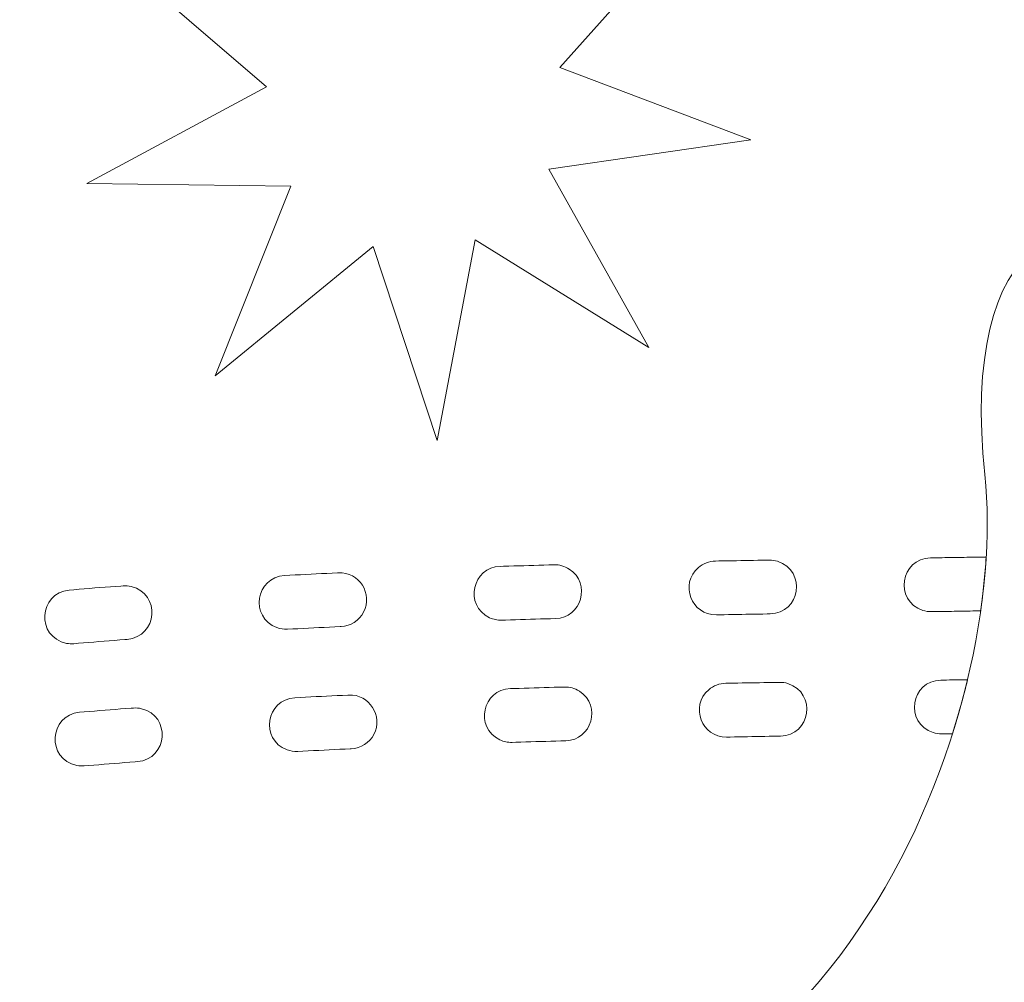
# Model space of a CAD drawing. Header units: millimetres. Extents: x -811 to 1340, y -192 to 870.
# Tile 157 of 256: x 631.47 to 635.58, y 124.03 to 128.04. Entities that reach past the tile are written whole.
import ezdxf

# ---------------------------------------------------------------- set-up
doc = ezdxf.new("R2010")
doc.units = ezdxf.units.MM
doc.header["$MEASUREMENT"] = 0
doc.layers.add('layer 1', color=7, linetype='Continuous')

msp = doc.modelspace()

# ---------------------------------------------------------------- linework, layer by layer
at = {"layer": 'layer 1', "color": 250, "lineweight": 9}
msp.add_open_spline([(667.8618, 127.1878), (667.8618, 127.1878), (667.8618, 112.0378), (667.8618, 112.0378), (667.8618, 112.0378), (667.8618, 112.0378), (647.8618, 112.0378), (647.8618, 112.0378), (647.8618, 112.0378), (647.8618, 112.0378), (647.8618, 115.0378), (647.8618, 115.0378), (647.8618, 115.0378), (647.8618, 115.0378), (627.8618, 115.0378), (627.8618, 115.0378), (627.8618, 115.0378), (627.8618, 115.0378), (627.8618, 112.0378), (627.8618, 112.0378), (627.8618, 112.0378), (627.8618, 112.0378), (607.8618, 112.0378), (607.8618, 112.0378), (607.8618, 112.0378), (607.8618, 112.0378), (607.8618, 127.1878), (607.8618, 127.1878), (607.8618, 127.1878), (607.8618, 127.1878), (610.8618, 127.1878), (610.8618, 127.1878), (610.8618, 127.1878), (610.8618, 127.1878), (610.8618, 146.8878), (610.8618, 146.8878), (610.8618, 146.8878), (610.8618, 146.8878), (607.8618, 146.8878), (607.8618, 146.8878), (607.8618, 146.8878), (607.8618, 146.8878), (607.8618, 162.0378), (607.8618, 162.0378), (607.8618, 162.0378), (607.8618, 162.0378), (627.8617, 162.0378), (627.8617, 162.0378), (627.8617, 162.0378), (627.8617, 156.5159), (632.3399, 152.0378), (637.8617, 152.0378), (637.8617, 152.0378), (643.3835, 152.0378), (647.8617, 156.5159), (647.8617, 162.0378), (647.8617, 162.0378), (647.8617, 162.0378), (667.8618, 162.0378), (667.8618, 162.0378), (667.8618, 162.0378), (667.8618, 162.0378), (667.8618, 146.8878), (667.8618, 146.8878), (667.8618, 146.8878), (667.8618, 146.8878), (664.8618, 146.8878), (664.8618, 146.8878), (664.8618, 146.8878), (664.8618, 146.8878), (664.8618, 127.1878), (664.8618, 127.1878), (664.8618, 127.1878), (664.8618, 127.1878), (667.8618, 127.1878), (667.8618, 127.1878)], degree=3, knots=[0, 0, 0, 0, 0.05, 0.05, 0.05, 0.05, 0.1, 0.1, 0.1, 0.1, 0.15, 0.15, 0.15, 0.15, 0.2, 0.2, 0.2, 0.2, 0.25, 0.25, 0.25, 0.25, 0.3, 0.3, 0.3, 0.3, 0.35, 0.35, 0.35, 0.35, 0.4, 0.4, 0.4, 0.4, 0.45, 0.45, 0.45, 0.45, 0.5, 0.5, 0.5, 0.5, 0.55, 0.55, 0.55, 0.55, 0.6, 0.6, 0.6, 0.6, 0.65, 0.65, 0.65, 0.65, 0.7, 0.7, 0.7, 0.7, 0.75, 0.75, 0.75, 0.75, 0.8, 0.8, 0.8, 0.8, 0.85, 0.85, 0.85, 0.85, 0.9, 0.9, 0.9, 0.9, 1, 1, 1, 1], dxfattribs=at)
at = {"layer": 'layer 1', "color": 114, "lineweight": 9}
for points, knots in [([(625.7544, 128.7375), (625.8631, 129.2846), (625.9616, 129.7813), (626.6736, 130.1505), (626.6736, 130.1505), (627.0183, 130.3292), (627.4871, 130.3432), (628.0105, 130.2445), (628.0105, 130.2445), (628.148, 130.2186), (628.2945, 130.1845), (628.447, 130.1439), (628.447, 130.1439), (628.447, 130.1439), (631.3176, 145.4465), (631.3176, 145.4465), (631.3176, 145.4465), (631.0847, 145.5362), (630.8386, 145.6525), (630.6037, 145.8025), (630.6037, 145.8025), (630.3573, 145.9599), (630.1252, 146.1542), (629.9317, 146.3938), (629.9317, 146.3938), (629.7466, 146.6231), (629.6013, 146.8884), (629.5166, 147.1951), (629.5166, 147.1951), (629.383, 147.6843), (629.6714, 148.1893), (630.1606, 148.3228), (630.1606, 148.3228), (630.1606, 148.3228), (630.3404, 148.3719), (630.3404, 148.3719), (630.3404, 148.3719), (630.4179, 148.393), (630.4958, 148.4036), (630.5725, 148.4045), (630.5725, 148.4045), (630.712, 148.6098), (630.8993, 148.7728), (631.1163, 148.884), (631.1163, 148.884), (631.386, 149.0221), (631.697, 149.0751), (632.0127, 149.0242), (632.0127, 149.0242), (632.0208, 149.023), (632.0291, 149.0217), (632.0372, 149.0202), (632.0372, 149.0202), (632.312, 148.9719), (632.5842, 148.8459), (632.8246, 148.6297), (632.8246, 148.6297), (632.8881, 148.5725), (632.9494, 148.5086), (633.0076, 148.4379), (633.0076, 148.4379), (633.0902, 148.4789), (633.1728, 148.5121), (633.2547, 148.5384), (633.2547, 148.5384), (633.5652, 148.638), (633.8665, 148.6405), (634.1368, 148.57), (634.1368, 148.57), (634.4588, 148.486), (634.7302, 148.3029), (634.9232, 148.0557), (634.9232, 148.0557), (635.1148, 147.8104), (635.2267, 147.5057), (635.2319, 147.1764), (635.2319, 147.1764), (635.2321, 147.1657), (635.2321, 147.1548), (635.232, 147.1439), (635.232, 147.1439), (635.4213, 147.0466), (635.5995, 146.9071), (635.7657, 146.7132), (635.7657, 146.7132), (636.0948, 146.3291), (636.0502, 145.7508), (635.666, 145.4217), (635.666, 145.4217), (635.666, 145.4217), (635.5248, 145.3008), (635.5248, 145.3008), (635.5248, 145.3008), (635.1729, 144.9994), (634.6582, 145.0116), (634.3212, 145.3111), (634.3212, 145.3111), (634.2183, 145.3068), (634.0578, 145.2775), (633.8864, 145.2465), (633.8864, 145.2465), (633.7737, 145.2259), (633.6577, 145.2049), (633.5355, 145.1862), (633.5355, 145.1862), (633.5355, 145.1862), (633.4645, 132.3738), (633.4645, 132.3738), (633.4645, 132.3738), (633.7053, 132.3853), (633.9347, 132.3874), (634.1427, 132.378), (634.1427, 132.378), (634.7266, 132.3518), (635.2245, 132.22), (635.533, 131.9426), (635.533, 131.9426), (636.1292, 131.4065), (636.0999, 130.9008), (636.0674, 130.344), (636.0674, 130.344), (636.0584, 130.1893), (636.0487, 130.0232), (636.0836, 129.9449), (636.0836, 129.9449), (636.1189, 129.8656), (636.3, 129.6912), (636.5434, 129.4891), (636.5434, 129.4891), (636.8376, 129.2449), (637.1791, 129.0163), (637.4644, 128.8847), (637.4644, 128.8847), (638.1642, 128.5618), (638.3978, 127.871), (638.3192, 127.2135), (638.3192, 127.2135), (638.2848, 126.926), (638.1851, 126.6383), (638.0378, 126.4012), (638.0378, 126.4012), (637.8533, 126.1043), (637.5859, 125.8676), (637.2538, 125.7541), (637.2538, 125.7541), (636.9822, 125.6612), (636.6984, 125.6471), (636.4182, 125.7409), (636.4182, 125.7409), (636.3796, 125.1384), (636.1705, 124.3994), (635.7528, 123.7703), (635.7528, 123.7703), (635.2621, 123.0313), (634.496, 122.4303), (633.3963, 122.3145), (633.3963, 122.3145), (633.2671, 122.301), (633.1344, 122.2944), (632.9984, 122.2955), (632.9984, 122.2955), (632.1238, 122.3025), (631.4323, 122.5377), (630.8961, 122.9748), (630.8961, 122.9748), (630.6338, 122.1249), (630.2756, 121.4361), (629.7929, 120.9386), (629.7929, 120.9386), (629.0173, 120.1392), (628.0127, 119.8467), (626.7018, 120.1759), (626.7018, 120.1759), (626.5701, 120.2091), (626.4431, 120.2488), (626.3214, 120.2944), (626.3214, 120.2944), (625.2863, 120.6828), (624.6959, 121.4571), (624.4066, 122.2957), (624.4066, 122.2957), (624.1605, 123.0096), (624.1438, 123.7774), (624.258, 124.3703), (624.258, 124.3703), (623.9631, 124.35), (623.692, 124.4349), (623.4524, 124.5931), (623.4524, 124.5931), (623.1595, 124.7865), (622.9601, 125.0826), (622.8562, 125.4165), (622.8562, 125.4165), (622.7733, 125.683), (622.7491, 125.9864), (622.7881, 126.2734), (622.7881, 126.2734), (622.8772, 126.9295), (623.277, 127.5394), (624.0356, 127.6762), (624.0356, 127.6762), (624.3446, 127.7318), (624.7328, 127.8673), (625.0788, 128.0297), (625.0788, 128.0297), (625.3653, 128.1641), (625.5843, 128.2873), (625.6384, 128.3553), (625.6384, 128.3553), (625.6919, 128.4223), (625.7242, 128.5855), (625.7544, 128.7375)], [0, 0, 0, 0, 0.018519, 0.018519, 0.018519, 0.018519, 0.037037, 0.037037, 0.037037, 0.037037, 0.055556, 0.055556, 0.055556, 0.055556, 0.074074, 0.074074, 0.074074, 0.074074, 0.092593, 0.092593, 0.092593, 0.092593, 0.111111, 0.111111, 0.111111, 0.111111, 0.12963, 0.12963, 0.12963, 0.12963, 0.148148, 0.148148, 0.148148, 0.148148, 0.166667, 0.166667, 0.166667, 0.166667, 0.185185, 0.185185, 0.185185, 0.185185, 0.203704, 0.203704, 0.203704, 0.203704, 0.222222, 0.222222, 0.222222, 0.222222, 0.240741, 0.240741, 0.240741, 0.240741, 0.259259, 0.259259, 0.259259, 0.259259, 0.277778, 0.277778, 0.277778, 0.277778, 0.296296, 0.296296, 0.296296, 0.296296, 0.314815, 0.314815, 0.314815, 0.314815, 0.333333, 0.333333, 0.333333, 0.333333, 0.351852, 0.351852, 0.351852, 0.351852, 0.37037, 0.37037, 0.37037, 0.37037, 0.388889, 0.388889, 0.388889, 0.388889, 0.407407, 0.407407, 0.407407, 0.407407, 0.425926, 0.425926, 0.425926, 0.425926, 0.444444, 0.444444, 0.444444, 0.444444, 0.462963, 0.462963, 0.462963, 0.462963, 0.481481, 0.481481, 0.481481, 0.481481, 0.5, 0.5, 0.5, 0.5, 0.518519, 0.518519, 0.518519, 0.518519, 0.537037, 0.537037, 0.537037, 0.537037, 0.555556, 0.555556, 0.555556, 0.555556, 0.574074, 0.574074, 0.574074, 0.574074, 0.592593, 0.592593, 0.592593, 0.592593, 0.611111, 0.611111, 0.611111, 0.611111, 0.62963, 0.62963, 0.62963, 0.62963, 0.648148, 0.648148, 0.648148, 0.648148, 0.666667, 0.666667, 0.666667, 0.666667, 0.685185, 0.685185, 0.685185, 0.685185, 0.703704, 0.703704, 0.703704, 0.703704, 0.722222, 0.722222, 0.722222, 0.722222, 0.740741, 0.740741, 0.740741, 0.740741, 0.759259, 0.759259, 0.759259, 0.759259, 0.777778, 0.777778, 0.777778, 0.777778, 0.796296, 0.796296, 0.796296, 0.796296, 0.814815, 0.814815, 0.814815, 0.814815, 0.833333, 0.833333, 0.833333, 0.833333, 0.851852, 0.851852, 0.851852, 0.851852, 0.87037, 0.87037, 0.87037, 0.87037, 0.888889, 0.888889, 0.888889, 0.888889, 0.907407, 0.907407, 0.907407, 0.907407, 0.925926, 0.925926, 0.925926, 0.925926, 0.944444, 0.944444, 0.944444, 0.944444, 0.962963, 0.962963, 0.962963, 0.962963, 1, 1, 1, 1]), ([(634.9204, 131.2601), (635.4001, 130.8289), (634.9604, 130.216), (635.2465, 129.5737), (635.2465, 129.5737), (635.4423, 129.1337), (636.3708, 128.3778), (637.0822, 128.0496), (637.0822, 128.0496), (637.8407, 127.6996), (637.1739, 126.0013), (636.4238, 126.8219), (636.4238, 126.8219), (635.8492, 127.4503), (635.3928, 127.1221), (635.4956, 126.146), (635.4956, 126.146), (635.5984, 125.1698), (634.9228, 123.1991), (633.0071, 123.2145), (633.0071, 123.2145), (631.0332, 123.2304), (630.4279, 124.697), (630.5707, 127.1072), (630.5707, 127.1072), (630.6953, 129.2081), (629.7371, 130.4471), (630.505, 130.8686), (630.505, 130.8686), (631.2513, 131.2782), (634.3867, 131.7402), (634.9204, 131.2601)], [0, 0, 0, 0, 0.111111, 0.111111, 0.111111, 0.111111, 0.222222, 0.222222, 0.222222, 0.222222, 0.333333, 0.333333, 0.333333, 0.333333, 0.444444, 0.444444, 0.444444, 0.444444, 0.555556, 0.555556, 0.555556, 0.555556, 0.666667, 0.666667, 0.666667, 0.666667, 0.777778, 0.777778, 0.777778, 0.777778, 1, 1, 1, 1]), ([(633.5128, 129.0479), (633.5128, 129.0479), (633.0778, 128.3158), (633.0778, 128.3158), (633.0778, 128.3158), (633.0778, 128.3158), (632.5507, 128.9847), (632.5507, 128.9847), (632.5507, 128.9847), (632.5507, 128.9847), (632.688, 128.1442), (632.688, 128.1442), (632.688, 128.1442), (632.688, 128.1442), (631.8542, 128.3178), (631.8542, 128.3178), (631.8542, 128.3178), (631.8542, 128.3178), (632.4997, 127.7623), (632.4997, 127.7623), (632.4997, 127.7623), (632.4997, 127.7623), (631.7495, 127.3592), (631.7495, 127.3592), (631.7495, 127.3592), (631.7495, 127.3592), (632.6011, 127.3486), (632.6011, 127.3486), (632.6011, 127.3486), (632.6011, 127.3486), (632.2854, 126.5575), (632.2854, 126.5575), (632.2854, 126.5575), (632.2854, 126.5575), (632.9445, 127.0968), (632.9445, 127.0968), (632.9445, 127.0968), (632.9445, 127.0968), (633.2112, 126.2879), (633.2112, 126.2879), (633.2112, 126.2879), (633.2112, 126.2879), (633.3696, 127.1248), (633.3696, 127.1248), (633.3696, 127.1248), (633.3696, 127.1248), (634.0937, 126.6765), (634.0937, 126.6765), (634.0937, 126.6765), (634.0937, 126.6765), (633.6772, 127.4193), (633.6772, 127.4193), (633.6772, 127.4193), (633.6772, 127.4193), (634.52, 127.5414), (634.52, 127.5414), (634.52, 127.5414), (634.52, 127.5414), (633.7233, 127.8427), (633.7233, 127.8427), (633.7233, 127.8427), (633.7233, 127.8427), (634.2907, 128.478), (634.2907, 128.478), (634.2907, 128.478), (634.2907, 128.478), (633.4866, 128.1967), (633.4866, 128.1967), (633.4866, 128.1967), (633.4866, 128.1967), (633.5128, 129.0479), (633.5128, 129.0479)], [0, 0, 0, 0, 0.052632, 0.052632, 0.052632, 0.052632, 0.105263, 0.105263, 0.105263, 0.105263, 0.157895, 0.157895, 0.157895, 0.157895, 0.210526, 0.210526, 0.210526, 0.210526, 0.263158, 0.263158, 0.263158, 0.263158, 0.315789, 0.315789, 0.315789, 0.315789, 0.368421, 0.368421, 0.368421, 0.368421, 0.421053, 0.421053, 0.421053, 0.421053, 0.473684, 0.473684, 0.473684, 0.473684, 0.526316, 0.526316, 0.526316, 0.526316, 0.578947, 0.578947, 0.578947, 0.578947, 0.631579, 0.631579, 0.631579, 0.631579, 0.684211, 0.684211, 0.684211, 0.684211, 0.736842, 0.736842, 0.736842, 0.736842, 0.789474, 0.789474, 0.789474, 0.789474, 0.842105, 0.842105, 0.842105, 0.842105, 0.894737, 0.894737, 0.894737, 0.894737, 1, 1, 1, 1]), ([(635.5012, 125.8021), (635.5012, 125.8021), (635.5012, 125.8021), (635.5012, 125.8021), (635.5012, 125.8021), (635.4968, 125.7297), (635.4893, 125.6547), (635.4783, 125.5776), (635.4783, 125.5776), (635.4783, 125.5776), (635.4772, 125.5776), (635.4772, 125.5776), (635.4772, 125.5776), (635.4772, 125.5776), (635.4671, 125.5774), (635.4671, 125.5774), (635.4671, 125.5774), (635.4671, 125.5774), (635.4566, 125.5773), (635.4566, 125.5773), (635.4566, 125.5773), (635.4566, 125.5773), (635.4461, 125.5771), (635.4461, 125.5771), (635.4461, 125.5771), (635.4461, 125.5771), (635.4353, 125.5769), (635.4353, 125.5769), (635.4353, 125.5769), (635.4353, 125.5769), (635.4244, 125.5767), (635.4244, 125.5767), (635.4244, 125.5767), (635.4244, 125.5767), (635.4135, 125.5765), (635.4135, 125.5765), (635.4135, 125.5765), (635.4135, 125.5765), (635.4025, 125.5763), (635.4025, 125.5763), (635.4025, 125.5763), (635.4025, 125.5763), (635.3912, 125.5761), (635.3912, 125.5761), (635.3912, 125.5761), (635.3912, 125.5761), (635.3798, 125.5759), (635.3798, 125.5759), (635.3798, 125.5759), (635.3798, 125.5759), (635.3681, 125.5758), (635.3681, 125.5758), (635.3681, 125.5758), (635.3681, 125.5758), (635.3566, 125.5756), (635.3566, 125.5756), (635.3566, 125.5756), (635.3566, 125.5756), (635.3449, 125.5754), (635.3449, 125.5754), (635.3449, 125.5754), (635.3449, 125.5754), (635.333, 125.5752), (635.333, 125.5752), (635.333, 125.5752), (635.333, 125.5752), (635.3209, 125.5751), (635.3209, 125.5751), (635.3209, 125.5751), (635.3209, 125.5751), (635.3088, 125.5749), (635.3088, 125.5749), (635.3088, 125.5749), (635.3088, 125.5749), (635.2964, 125.5748), (635.2964, 125.5748), (635.2964, 125.5748), (635.2964, 125.5748), (635.2841, 125.5746), (635.2841, 125.5746), (635.2841, 125.5746), (635.2841, 125.5746), (635.2727, 125.5744), (635.2727, 125.5744), (635.2727, 125.5744), (635.2601, 125.5741), (635.2492, 125.5761), (635.2372, 125.5796), (635.2372, 125.5796), (635.1152, 125.6205), (635.1441, 125.7961), (635.2694, 125.7986), (635.2694, 125.7986), (635.2694, 125.7986), (635.2808, 125.7987), (635.2808, 125.7987), (635.2808, 125.7987), (635.2808, 125.7987), (635.2933, 125.7989), (635.2933, 125.7989), (635.2933, 125.7989), (635.2933, 125.7989), (635.3055, 125.7992), (635.3055, 125.7992), (635.3055, 125.7992), (635.3055, 125.7992), (635.3176, 125.7993), (635.3176, 125.7993), (635.3176, 125.7993), (635.3176, 125.7993), (635.3296, 125.7995), (635.3296, 125.7995), (635.3296, 125.7995), (635.3296, 125.7995), (635.3413, 125.7996), (635.3413, 125.7996), (635.3413, 125.7996), (635.3413, 125.7996), (635.3533, 125.7999), (635.3533, 125.7999), (635.3533, 125.7999), (635.3533, 125.7999), (635.365, 125.8001), (635.365, 125.8001), (635.365, 125.8001), (635.365, 125.8001), (635.3764, 125.8002), (635.3764, 125.8002), (635.3764, 125.8002), (635.3764, 125.8002), (635.3876, 125.8004), (635.3876, 125.8004), (635.3876, 125.8004), (635.3876, 125.8004), (635.3987, 125.8006), (635.3987, 125.8006), (635.3987, 125.8006), (635.3987, 125.8006), (635.4097, 125.8007), (635.4097, 125.8007), (635.4097, 125.8007), (635.4097, 125.8007), (635.4208, 125.8009), (635.4208, 125.8009), (635.4208, 125.8009), (635.4208, 125.8009), (635.4315, 125.8011), (635.4315, 125.8011), (635.4315, 125.8011), (635.4315, 125.8011), (635.442, 125.8013), (635.442, 125.8013), (635.442, 125.8013), (635.442, 125.8013), (635.4527, 125.8015), (635.4527, 125.8015), (635.4527, 125.8015), (635.4527, 125.8015), (635.4628, 125.8017), (635.4628, 125.8017), (635.4628, 125.8017), (635.4628, 125.8017), (635.4732, 125.8018), (635.4732, 125.8018), (635.4732, 125.8018), (635.4732, 125.8018), (635.4831, 125.802), (635.4831, 125.802), (635.4831, 125.802), (635.4831, 125.802), (635.4931, 125.8022), (635.4931, 125.8022), (635.4931, 125.8022), (635.4958, 125.8023), (635.4985, 125.8022), (635.5012, 125.8021)], [0, 0, 0, 0, 0.022222, 0.022222, 0.022222, 0.022222, 0.044444, 0.044444, 0.044444, 0.044444, 0.066667, 0.066667, 0.066667, 0.066667, 0.088889, 0.088889, 0.088889, 0.088889, 0.111111, 0.111111, 0.111111, 0.111111, 0.133333, 0.133333, 0.133333, 0.133333, 0.155556, 0.155556, 0.155556, 0.155556, 0.177778, 0.177778, 0.177778, 0.177778, 0.2, 0.2, 0.2, 0.2, 0.222222, 0.222222, 0.222222, 0.222222, 0.244444, 0.244444, 0.244444, 0.244444, 0.266667, 0.266667, 0.266667, 0.266667, 0.288889, 0.288889, 0.288889, 0.288889, 0.311111, 0.311111, 0.311111, 0.311111, 0.333333, 0.333333, 0.333333, 0.333333, 0.355556, 0.355556, 0.355556, 0.355556, 0.377778, 0.377778, 0.377778, 0.377778, 0.4, 0.4, 0.4, 0.4, 0.422222, 0.422222, 0.422222, 0.422222, 0.444444, 0.444444, 0.444444, 0.444444, 0.466667, 0.466667, 0.466667, 0.466667, 0.488889, 0.488889, 0.488889, 0.488889, 0.511111, 0.511111, 0.511111, 0.511111, 0.533333, 0.533333, 0.533333, 0.533333, 0.555556, 0.555556, 0.555556, 0.555556, 0.577778, 0.577778, 0.577778, 0.577778, 0.6, 0.6, 0.6, 0.6, 0.622222, 0.622222, 0.622222, 0.622222, 0.644444, 0.644444, 0.644444, 0.644444, 0.666667, 0.666667, 0.666667, 0.666667, 0.688889, 0.688889, 0.688889, 0.688889, 0.711111, 0.711111, 0.711111, 0.711111, 0.733333, 0.733333, 0.733333, 0.733333, 0.755556, 0.755556, 0.755556, 0.755556, 0.777778, 0.777778, 0.777778, 0.777778, 0.8, 0.8, 0.8, 0.8, 0.822222, 0.822222, 0.822222, 0.822222, 0.844444, 0.844444, 0.844444, 0.844444, 0.866667, 0.866667, 0.866667, 0.866667, 0.888889, 0.888889, 0.888889, 0.888889, 0.911111, 0.911111, 0.911111, 0.911111, 0.933333, 0.933333, 0.933333, 0.933333, 0.955556, 0.955556, 0.955556, 0.955556, 1, 1, 1, 1]), ([(633.4737, 125.763), (633.4737, 125.763), (633.4737, 125.763), (633.4737, 125.763), (633.4737, 125.763), (633.3593, 125.7607), (633.3214, 125.6015), (633.4301, 125.549), (633.4301, 125.549), (633.4478, 125.5416), (633.4614, 125.5384), (633.4809, 125.5388), (633.4809, 125.5388), (633.4809, 125.5388), (633.4959, 125.5392), (633.4959, 125.5392), (633.4959, 125.5392), (633.4959, 125.5392), (633.517, 125.5399), (633.517, 125.5399), (633.517, 125.5399), (633.517, 125.5399), (633.538, 125.5406), (633.538, 125.5406), (633.538, 125.5406), (633.538, 125.5406), (633.5589, 125.5412), (633.5589, 125.5412), (633.5589, 125.5412), (633.5589, 125.5412), (633.5799, 125.5419), (633.5799, 125.5419), (633.5799, 125.5419), (633.5799, 125.5419), (633.6008, 125.5426), (633.6008, 125.5426), (633.6008, 125.5426), (633.6008, 125.5426), (633.6215, 125.5432), (633.6215, 125.5432), (633.6215, 125.5432), (633.6215, 125.5432), (633.6423, 125.5438), (633.6423, 125.5438), (633.6423, 125.5438), (633.6423, 125.5438), (633.6632, 125.5444), (633.6632, 125.5444), (633.6632, 125.5444), (633.6632, 125.5444), (633.6837, 125.545), (633.6837, 125.545), (633.6837, 125.545), (633.6837, 125.545), (633.7045, 125.5455), (633.7045, 125.5455), (633.7045, 125.5455), (633.8134, 125.5477), (633.8549, 125.6921), (633.7621, 125.752), (633.7621, 125.752), (633.7411, 125.7644), (633.7228, 125.7703), (633.6983, 125.7697), (633.6983, 125.7697), (633.6983, 125.7697), (633.698, 125.7697), (633.698, 125.7697), (633.698, 125.7697), (633.698, 125.7697), (633.6775, 125.7692), (633.6775, 125.7692), (633.6775, 125.7692), (633.6775, 125.7692), (633.6565, 125.7685), (633.6565, 125.7685), (633.6565, 125.7685), (633.6565, 125.7685), (633.6358, 125.7679), (633.6358, 125.7679), (633.6358, 125.7679), (633.6358, 125.7679), (633.6148, 125.7674), (633.6148, 125.7674), (633.6148, 125.7674), (633.6148, 125.7674), (633.5939, 125.7666), (633.5939, 125.7666), (633.5939, 125.7666), (633.5939, 125.7666), (633.573, 125.766), (633.573, 125.766), (633.573, 125.766), (633.573, 125.766), (633.552, 125.7654), (633.552, 125.7654), (633.552, 125.7654), (633.552, 125.7654), (633.5309, 125.7648), (633.5309, 125.7648), (633.5309, 125.7648), (633.5309, 125.7648), (633.5098, 125.7641), (633.5098, 125.7641), (633.5098, 125.7641), (633.5098, 125.7641), (633.4887, 125.7634), (633.4887, 125.7634), (633.4887, 125.7634), (633.4887, 125.7634), (633.4737, 125.763), (633.4737, 125.763)], [0, 0, 0, 0, 0.034483, 0.034483, 0.034483, 0.034483, 0.068966, 0.068966, 0.068966, 0.068966, 0.103448, 0.103448, 0.103448, 0.103448, 0.137931, 0.137931, 0.137931, 0.137931, 0.172414, 0.172414, 0.172414, 0.172414, 0.206897, 0.206897, 0.206897, 0.206897, 0.241379, 0.241379, 0.241379, 0.241379, 0.275862, 0.275862, 0.275862, 0.275862, 0.310345, 0.310345, 0.310345, 0.310345, 0.344828, 0.344828, 0.344828, 0.344828, 0.37931, 0.37931, 0.37931, 0.37931, 0.413793, 0.413793, 0.413793, 0.413793, 0.448276, 0.448276, 0.448276, 0.448276, 0.482759, 0.482759, 0.482759, 0.482759, 0.517241, 0.517241, 0.517241, 0.517241, 0.551724, 0.551724, 0.551724, 0.551724, 0.586207, 0.586207, 0.586207, 0.586207, 0.62069, 0.62069, 0.62069, 0.62069, 0.655172, 0.655172, 0.655172, 0.655172, 0.689655, 0.689655, 0.689655, 0.689655, 0.724138, 0.724138, 0.724138, 0.724138, 0.758621, 0.758621, 0.758621, 0.758621, 0.793103, 0.793103, 0.793103, 0.793103, 0.827586, 0.827586, 0.827586, 0.827586, 0.862069, 0.862069, 0.862069, 0.862069, 0.896552, 0.896552, 0.896552, 0.896552, 0.931034, 0.931034, 0.931034, 0.931034, 1, 1, 1, 1]), ([(634.3721, 125.7853), (634.3721, 125.7853), (634.3721, 125.7853), (634.3721, 125.7853), (634.3721, 125.7853), (634.3462, 125.7848), (634.3208, 125.7754), (634.3011, 125.7586), (634.3011, 125.7586), (634.2214, 125.6893), (634.2719, 125.559), (634.376, 125.5611), (634.376, 125.5611), (634.376, 125.5611), (634.3904, 125.5614), (634.3904, 125.5614), (634.3904, 125.5614), (634.3904, 125.5614), (634.4089, 125.5617), (634.4089, 125.5617), (634.4089, 125.5617), (634.4089, 125.5617), (634.4271, 125.562), (634.4271, 125.562), (634.4271, 125.562), (634.4271, 125.562), (634.4453, 125.5623), (634.4453, 125.5623), (634.4453, 125.5623), (634.4453, 125.5623), (634.4635, 125.5627), (634.4635, 125.5627), (634.4635, 125.5627), (634.4635, 125.5627), (634.4816, 125.563), (634.4816, 125.563), (634.4816, 125.563), (634.4816, 125.563), (634.4994, 125.5633), (634.4994, 125.5633), (634.4994, 125.5633), (634.4994, 125.5633), (634.5172, 125.5635), (634.5172, 125.5635), (634.5172, 125.5635), (634.5172, 125.5635), (634.535, 125.5639), (634.535, 125.5639), (634.535, 125.5639), (634.535, 125.5639), (634.5527, 125.5642), (634.5527, 125.5642), (634.5527, 125.5642), (634.5527, 125.5642), (634.5704, 125.5645), (634.5704, 125.5645), (634.5704, 125.5645), (634.5704, 125.5645), (634.5878, 125.5648), (634.5878, 125.5648), (634.5878, 125.5648), (634.5878, 125.5648), (634.6, 125.565), (634.6, 125.565), (634.6, 125.565), (634.7254, 125.5675), (634.754, 125.744), (634.6312, 125.7842), (634.6312, 125.7842), (634.6199, 125.7876), (634.6086, 125.7894), (634.5966, 125.7892), (634.5966, 125.7892), (634.5966, 125.7892), (634.5843, 125.789), (634.5843, 125.789), (634.5843, 125.789), (634.5843, 125.789), (634.5667, 125.7887), (634.5667, 125.7887), (634.5667, 125.7887), (634.5667, 125.7887), (634.549, 125.7884), (634.549, 125.7884), (634.549, 125.7884), (634.549, 125.7884), (634.5313, 125.7881), (634.5313, 125.7881), (634.5313, 125.7881), (634.5313, 125.7881), (634.5135, 125.7878), (634.5135, 125.7878), (634.5135, 125.7878), (634.5135, 125.7878), (634.4957, 125.7875), (634.4957, 125.7875), (634.4957, 125.7875), (634.4957, 125.7875), (634.4774, 125.7873), (634.4774, 125.7873), (634.4774, 125.7873), (634.4774, 125.7873), (634.4595, 125.7869), (634.4595, 125.7869), (634.4595, 125.7869), (634.4595, 125.7869), (634.4413, 125.7866), (634.4413, 125.7866), (634.4413, 125.7866), (634.4413, 125.7866), (634.4231, 125.7862), (634.4231, 125.7862), (634.4231, 125.7862), (634.4231, 125.7862), (634.4047, 125.786), (634.4047, 125.786), (634.4047, 125.786), (634.4047, 125.786), (634.3864, 125.7856), (634.3864, 125.7856), (634.3864, 125.7856), (634.3864, 125.7856), (634.3721, 125.7853), (634.3721, 125.7853)], [0, 0, 0, 0, 0.03125, 0.03125, 0.03125, 0.03125, 0.0625, 0.0625, 0.0625, 0.0625, 0.09375, 0.09375, 0.09375, 0.09375, 0.125, 0.125, 0.125, 0.125, 0.15625, 0.15625, 0.15625, 0.15625, 0.1875, 0.1875, 0.1875, 0.1875, 0.21875, 0.21875, 0.21875, 0.21875, 0.25, 0.25, 0.25, 0.25, 0.28125, 0.28125, 0.28125, 0.28125, 0.3125, 0.3125, 0.3125, 0.3125, 0.34375, 0.34375, 0.34375, 0.34375, 0.375, 0.375, 0.375, 0.375, 0.40625, 0.40625, 0.40625, 0.40625, 0.4375, 0.4375, 0.4375, 0.4375, 0.46875, 0.46875, 0.46875, 0.46875, 0.5, 0.5, 0.5, 0.5, 0.53125, 0.53125, 0.53125, 0.53125, 0.5625, 0.5625, 0.5625, 0.5625, 0.59375, 0.59375, 0.59375, 0.59375, 0.625, 0.625, 0.625, 0.625, 0.65625, 0.65625, 0.65625, 0.65625, 0.6875, 0.6875, 0.6875, 0.6875, 0.71875, 0.71875, 0.71875, 0.71875, 0.75, 0.75, 0.75, 0.75, 0.78125, 0.78125, 0.78125, 0.78125, 0.8125, 0.8125, 0.8125, 0.8125, 0.84375, 0.84375, 0.84375, 0.84375, 0.875, 0.875, 0.875, 0.875, 0.90625, 0.90625, 0.90625, 0.90625, 0.9375, 0.9375, 0.9375, 0.9375, 1, 1, 1, 1]), ([(632.5751, 125.725), (632.5751, 125.725), (632.5751, 125.725), (632.5751, 125.725), (632.5751, 125.725), (632.4546, 125.7182), (632.4281, 125.5511), (632.5422, 125.5078), (632.5422, 125.5078), (632.5574, 125.5027), (632.5707, 125.5001), (632.5869, 125.5011), (632.5869, 125.5011), (632.5869, 125.5011), (632.6087, 125.5022), (632.6087, 125.5022), (632.6087, 125.5022), (632.6087, 125.5022), (632.6307, 125.5034), (632.6307, 125.5034), (632.6307, 125.5034), (632.6307, 125.5034), (632.6525, 125.5045), (632.6525, 125.5045), (632.6525, 125.5045), (632.6525, 125.5045), (632.6745, 125.5056), (632.6745, 125.5056), (632.6745, 125.5056), (632.6745, 125.5056), (632.6965, 125.5067), (632.6965, 125.5067), (632.6965, 125.5067), (632.6965, 125.5067), (632.7184, 125.5078), (632.7184, 125.5078), (632.7184, 125.5078), (632.7184, 125.5078), (632.7403, 125.5089), (632.7403, 125.5089), (632.7403, 125.5089), (632.7403, 125.5089), (632.7624, 125.51), (632.7624, 125.51), (632.7624, 125.51), (632.7624, 125.51), (632.7842, 125.511), (632.7842, 125.511), (632.7842, 125.511), (632.7842, 125.511), (632.8061, 125.5121), (632.8061, 125.5121), (632.8061, 125.5121), (632.8061, 125.5121), (632.8104, 125.5123), (632.8104, 125.5123), (632.8104, 125.5123), (632.8507, 125.5145), (632.8855, 125.5366), (632.9044, 125.5725), (632.9044, 125.5725), (632.9445, 125.6481), (632.8855, 125.7411), (632.7997, 125.7364), (632.7997, 125.7364), (632.7997, 125.7364), (632.7955, 125.7361), (632.7955, 125.7361), (632.7955, 125.7361), (632.7955, 125.7361), (632.7735, 125.7351), (632.7735, 125.7351), (632.7735, 125.7351), (632.7735, 125.7351), (632.7514, 125.734), (632.7514, 125.734), (632.7514, 125.734), (632.7514, 125.734), (632.7294, 125.7329), (632.7294, 125.7329), (632.7294, 125.7329), (632.7294, 125.7329), (632.7073, 125.7318), (632.7073, 125.7318), (632.7073, 125.7318), (632.7073, 125.7318), (632.6851, 125.7308), (632.6851, 125.7308), (632.6851, 125.7308), (632.6851, 125.7308), (632.6632, 125.7296), (632.6632, 125.7296), (632.6632, 125.7296), (632.6632, 125.7296), (632.6412, 125.7284), (632.6412, 125.7284), (632.6412, 125.7284), (632.6412, 125.7284), (632.619, 125.7273), (632.619, 125.7273), (632.619, 125.7273), (632.619, 125.7273), (632.5968, 125.7262), (632.5968, 125.7262), (632.5968, 125.7262), (632.5968, 125.7262), (632.5751, 125.725), (632.5751, 125.725)], [0, 0, 0, 0, 0.035714, 0.035714, 0.035714, 0.035714, 0.071429, 0.071429, 0.071429, 0.071429, 0.107143, 0.107143, 0.107143, 0.107143, 0.142857, 0.142857, 0.142857, 0.142857, 0.178571, 0.178571, 0.178571, 0.178571, 0.214286, 0.214286, 0.214286, 0.214286, 0.25, 0.25, 0.25, 0.25, 0.285714, 0.285714, 0.285714, 0.285714, 0.321429, 0.321429, 0.321429, 0.321429, 0.357143, 0.357143, 0.357143, 0.357143, 0.392857, 0.392857, 0.392857, 0.392857, 0.428571, 0.428571, 0.428571, 0.428571, 0.464286, 0.464286, 0.464286, 0.464286, 0.5, 0.5, 0.5, 0.5, 0.535714, 0.535714, 0.535714, 0.535714, 0.571429, 0.571429, 0.571429, 0.571429, 0.607143, 0.607143, 0.607143, 0.607143, 0.642857, 0.642857, 0.642857, 0.642857, 0.678571, 0.678571, 0.678571, 0.678571, 0.714286, 0.714286, 0.714286, 0.714286, 0.75, 0.75, 0.75, 0.75, 0.785714, 0.785714, 0.785714, 0.785714, 0.821429, 0.821429, 0.821429, 0.821429, 0.857143, 0.857143, 0.857143, 0.857143, 0.892857, 0.892857, 0.892857, 0.892857, 0.928571, 0.928571, 0.928571, 0.928571, 1, 1, 1, 1]), ([(631.6768, 125.6643), (631.6768, 125.6643), (631.6768, 125.6643), (631.6768, 125.6643), (631.6768, 125.6643), (631.5486, 125.6525), (631.5361, 125.4691), (631.6658, 125.4422), (631.6658, 125.4422), (631.6759, 125.4405), (631.6855, 125.4399), (631.6954, 125.4407), (631.6954, 125.4407), (631.6954, 125.4407), (631.7149, 125.4424), (631.7149, 125.4424), (631.7149, 125.4424), (631.7149, 125.4424), (631.7363, 125.4442), (631.7363, 125.4442), (631.7363, 125.4442), (631.7363, 125.4442), (631.7577, 125.446), (631.7577, 125.446), (631.7577, 125.446), (631.7577, 125.446), (631.7794, 125.4477), (631.7794, 125.4477), (631.7794, 125.4477), (631.7794, 125.4477), (631.8007, 125.4494), (631.8007, 125.4494), (631.8007, 125.4494), (631.8007, 125.4494), (631.8222, 125.4512), (631.8222, 125.4512), (631.8222, 125.4512), (631.8222, 125.4512), (631.8438, 125.4528), (631.8438, 125.4528), (631.8438, 125.4528), (631.8438, 125.4528), (631.8653, 125.4545), (631.8653, 125.4545), (631.8653, 125.4545), (631.8653, 125.4545), (631.887, 125.4562), (631.887, 125.4562), (631.887, 125.4562), (631.887, 125.4562), (631.9086, 125.4578), (631.9086, 125.4578), (631.9086, 125.4578), (631.9086, 125.4578), (631.9179, 125.4586), (631.9179, 125.4586), (631.9179, 125.4586), (632.0464, 125.4703), (632.0583, 125.6492), (631.9355, 125.6795), (631.9355, 125.6795), (631.923, 125.6821), (631.914, 125.6829), (631.9012, 125.6823), (631.9012, 125.6823), (631.9012, 125.6823), (631.8917, 125.6813), (631.8917, 125.6813), (631.8917, 125.6813), (631.8917, 125.6813), (631.8698, 125.6798), (631.8698, 125.6798), (631.8698, 125.6798), (631.8698, 125.6798), (631.8481, 125.6781), (631.8481, 125.6781), (631.8481, 125.6781), (631.8481, 125.6781), (631.8263, 125.6765), (631.8263, 125.6765), (631.8263, 125.6765), (631.8263, 125.6765), (631.8045, 125.6746), (631.8045, 125.6746), (631.8045, 125.6746), (631.8045, 125.6746), (631.7829, 125.673), (631.7829, 125.673), (631.7829, 125.673), (631.7829, 125.673), (631.7611, 125.6713), (631.7611, 125.6713), (631.7611, 125.6713), (631.7611, 125.6713), (631.7395, 125.6694), (631.7395, 125.6694), (631.7395, 125.6694), (631.7395, 125.6694), (631.7178, 125.6677), (631.7178, 125.6677), (631.7178, 125.6677), (631.7178, 125.6677), (631.6963, 125.6658), (631.6963, 125.6658), (631.6963, 125.6658), (631.6963, 125.6658), (631.6768, 125.6643), (631.6768, 125.6643)], [0, 0, 0, 0, 0.035714, 0.035714, 0.035714, 0.035714, 0.071429, 0.071429, 0.071429, 0.071429, 0.107143, 0.107143, 0.107143, 0.107143, 0.142857, 0.142857, 0.142857, 0.142857, 0.178571, 0.178571, 0.178571, 0.178571, 0.214286, 0.214286, 0.214286, 0.214286, 0.25, 0.25, 0.25, 0.25, 0.285714, 0.285714, 0.285714, 0.285714, 0.321429, 0.321429, 0.321429, 0.321429, 0.357143, 0.357143, 0.357143, 0.357143, 0.392857, 0.392857, 0.392857, 0.392857, 0.428571, 0.428571, 0.428571, 0.428571, 0.464286, 0.464286, 0.464286, 0.464286, 0.5, 0.5, 0.5, 0.5, 0.535714, 0.535714, 0.535714, 0.535714, 0.571429, 0.571429, 0.571429, 0.571429, 0.607143, 0.607143, 0.607143, 0.607143, 0.642857, 0.642857, 0.642857, 0.642857, 0.678571, 0.678571, 0.678571, 0.678571, 0.714286, 0.714286, 0.714286, 0.714286, 0.75, 0.75, 0.75, 0.75, 0.785714, 0.785714, 0.785714, 0.785714, 0.821429, 0.821429, 0.821429, 0.821429, 0.857143, 0.857143, 0.857143, 0.857143, 0.892857, 0.892857, 0.892857, 0.892857, 0.928571, 0.928571, 0.928571, 0.928571, 1, 1, 1, 1]), ([(634.415, 125.2758), (634.415, 125.2758), (634.415, 125.2758), (634.415, 125.2758), (634.415, 125.2758), (634.3891, 125.2752), (634.3637, 125.2659), (634.3441, 125.2488), (634.3441, 125.2488), (634.2643, 125.1798), (634.3147, 125.0494), (634.4189, 125.0516), (634.4189, 125.0516), (634.4189, 125.0516), (634.4334, 125.0517), (634.4334, 125.0517), (634.4334, 125.0517), (634.4334, 125.0517), (634.4518, 125.052), (634.4518, 125.052), (634.4518, 125.052), (634.4518, 125.052), (634.47, 125.0524), (634.47, 125.0524), (634.47, 125.0524), (634.47, 125.0524), (634.4883, 125.0527), (634.4883, 125.0527), (634.4883, 125.0527), (634.4883, 125.0527), (634.5063, 125.053), (634.5063, 125.053), (634.5063, 125.053), (634.5063, 125.053), (634.5245, 125.0534), (634.5245, 125.0534), (634.5245, 125.0534), (634.5245, 125.0534), (634.5423, 125.0537), (634.5423, 125.0537), (634.5423, 125.0537), (634.5423, 125.0537), (634.5602, 125.0539), (634.5602, 125.0539), (634.5602, 125.0539), (634.5602, 125.0539), (634.5779, 125.0543), (634.5779, 125.0543), (634.5779, 125.0543), (634.5779, 125.0543), (634.5957, 125.0545), (634.5957, 125.0545), (634.5957, 125.0545), (634.5957, 125.0545), (634.6132, 125.0548), (634.6132, 125.0548), (634.6132, 125.0548), (634.6132, 125.0548), (634.6308, 125.0551), (634.6308, 125.0551), (634.6308, 125.0551), (634.6308, 125.0551), (634.643, 125.0553), (634.643, 125.0553), (634.643, 125.0553), (634.7683, 125.0579), (634.7969, 125.2343), (634.6742, 125.2747), (634.6742, 125.2747), (634.6628, 125.278), (634.6514, 125.2798), (634.6394, 125.2795), (634.6394, 125.2795), (634.6394, 125.2795), (634.6273, 125.2792), (634.6273, 125.2792), (634.6273, 125.2792), (634.6273, 125.2792), (634.6096, 125.2791), (634.6096, 125.2791), (634.6096, 125.2791), (634.6096, 125.2791), (634.5919, 125.2788), (634.5919, 125.2788), (634.5919, 125.2788), (634.5919, 125.2788), (634.5742, 125.2785), (634.5742, 125.2785), (634.5742, 125.2785), (634.5742, 125.2785), (634.5564, 125.2781), (634.5564, 125.2781), (634.5564, 125.2781), (634.5564, 125.2781), (634.5386, 125.2779), (634.5386, 125.2779), (634.5386, 125.2779), (634.5386, 125.2779), (634.5205, 125.2776), (634.5205, 125.2776), (634.5205, 125.2776), (634.5205, 125.2776), (634.5024, 125.2772), (634.5024, 125.2772), (634.5024, 125.2772), (634.5024, 125.2772), (634.4842, 125.277), (634.4842, 125.277), (634.4842, 125.277), (634.4842, 125.277), (634.466, 125.2766), (634.466, 125.2766), (634.466, 125.2766), (634.466, 125.2766), (634.4478, 125.2763), (634.4478, 125.2763), (634.4478, 125.2763), (634.4478, 125.2763), (634.4294, 125.2759), (634.4294, 125.2759), (634.4294, 125.2759), (634.4294, 125.2759), (634.415, 125.2758), (634.415, 125.2758)], [0, 0, 0, 0, 0.03125, 0.03125, 0.03125, 0.03125, 0.0625, 0.0625, 0.0625, 0.0625, 0.09375, 0.09375, 0.09375, 0.09375, 0.125, 0.125, 0.125, 0.125, 0.15625, 0.15625, 0.15625, 0.15625, 0.1875, 0.1875, 0.1875, 0.1875, 0.21875, 0.21875, 0.21875, 0.21875, 0.25, 0.25, 0.25, 0.25, 0.28125, 0.28125, 0.28125, 0.28125, 0.3125, 0.3125, 0.3125, 0.3125, 0.34375, 0.34375, 0.34375, 0.34375, 0.375, 0.375, 0.375, 0.375, 0.40625, 0.40625, 0.40625, 0.40625, 0.4375, 0.4375, 0.4375, 0.4375, 0.46875, 0.46875, 0.46875, 0.46875, 0.5, 0.5, 0.5, 0.5, 0.53125, 0.53125, 0.53125, 0.53125, 0.5625, 0.5625, 0.5625, 0.5625, 0.59375, 0.59375, 0.59375, 0.59375, 0.625, 0.625, 0.625, 0.625, 0.65625, 0.65625, 0.65625, 0.65625, 0.6875, 0.6875, 0.6875, 0.6875, 0.71875, 0.71875, 0.71875, 0.71875, 0.75, 0.75, 0.75, 0.75, 0.78125, 0.78125, 0.78125, 0.78125, 0.8125, 0.8125, 0.8125, 0.8125, 0.84375, 0.84375, 0.84375, 0.84375, 0.875, 0.875, 0.875, 0.875, 0.90625, 0.90625, 0.90625, 0.90625, 0.9375, 0.9375, 0.9375, 0.9375, 1, 1, 1, 1]), ([(635.4235, 125.2906), (635.4235, 125.2906), (635.4193, 125.2905), (635.4193, 125.2905), (635.4193, 125.2905), (635.4193, 125.2905), (635.4078, 125.2903), (635.4078, 125.2903), (635.4078, 125.2903), (635.4078, 125.2903), (635.3963, 125.2902), (635.3963, 125.2902), (635.3963, 125.2902), (635.3963, 125.2902), (635.3843, 125.2901), (635.3843, 125.2901), (635.3843, 125.2901), (635.3843, 125.2901), (635.3726, 125.2898), (635.3726, 125.2898), (635.3726, 125.2898), (635.3726, 125.2898), (635.3606, 125.2897), (635.3606, 125.2897), (635.3606, 125.2897), (635.3606, 125.2897), (635.3485, 125.2894), (635.3485, 125.2894), (635.3485, 125.2894), (635.3485, 125.2894), (635.3362, 125.2893), (635.3362, 125.2893), (635.3362, 125.2893), (635.3362, 125.2893), (635.3238, 125.2891), (635.3238, 125.2891), (635.3238, 125.2891), (635.3238, 125.2891), (635.3123, 125.289), (635.3123, 125.289), (635.3123, 125.289), (635.1871, 125.2864), (635.1583, 125.111), (635.2802, 125.0699), (635.2802, 125.0699), (635.2921, 125.0665), (635.303, 125.0645), (635.3157, 125.0648), (635.3157, 125.0648), (635.3157, 125.0648), (635.327, 125.0649), (635.327, 125.0649), (635.327, 125.0649), (635.327, 125.0649), (635.3394, 125.065), (635.3394, 125.065), (635.3394, 125.065), (635.3394, 125.065), (635.3516, 125.0652), (635.3516, 125.0652), (635.3516, 125.0652), (635.3516, 125.0652), (635.361, 125.0654), (635.361, 125.0654), (635.361, 125.0654), (635.3848, 125.141), (635.4056, 125.2162), (635.4235, 125.2906)], [0, 0, 0, 0, 0.055556, 0.055556, 0.055556, 0.055556, 0.111111, 0.111111, 0.111111, 0.111111, 0.166667, 0.166667, 0.166667, 0.166667, 0.222222, 0.222222, 0.222222, 0.222222, 0.277778, 0.277778, 0.277778, 0.277778, 0.333333, 0.333333, 0.333333, 0.333333, 0.388889, 0.388889, 0.388889, 0.388889, 0.444444, 0.444444, 0.444444, 0.444444, 0.5, 0.5, 0.5, 0.5, 0.555556, 0.555556, 0.555556, 0.555556, 0.611111, 0.611111, 0.611111, 0.611111, 0.666667, 0.666667, 0.666667, 0.666667, 0.722222, 0.722222, 0.722222, 0.722222, 0.777778, 0.777778, 0.777778, 0.777778, 0.833333, 0.833333, 0.833333, 0.833333, 0.888889, 0.888889, 0.888889, 0.888889, 1, 1, 1, 1]), ([(632.6181, 125.2154), (632.6181, 125.2154), (632.6181, 125.2154), (632.6181, 125.2154), (632.6181, 125.2154), (632.4975, 125.2085), (632.471, 125.0415), (632.5851, 124.9982), (632.5851, 124.9982), (632.6004, 124.9931), (632.6138, 124.9905), (632.6299, 124.9914), (632.6299, 124.9914), (632.6299, 124.9914), (632.6517, 124.9926), (632.6517, 124.9926), (632.6517, 124.9926), (632.6517, 124.9926), (632.6736, 124.9938), (632.6736, 124.9938), (632.6736, 124.9938), (632.6736, 124.9938), (632.6955, 124.9949), (632.6955, 124.9949), (632.6955, 124.9949), (632.6955, 124.9949), (632.7175, 124.996), (632.7175, 124.996), (632.7175, 124.996), (632.7175, 124.996), (632.7395, 124.9971), (632.7395, 124.9971), (632.7395, 124.9971), (632.7395, 124.9971), (632.7613, 124.9982), (632.7613, 124.9982), (632.7613, 124.9982), (632.7613, 124.9982), (632.7833, 124.9993), (632.7833, 124.9993), (632.7833, 124.9993), (632.7833, 124.9993), (632.8052, 125.0004), (632.8052, 125.0004), (632.8052, 125.0004), (632.8052, 125.0004), (632.8271, 125.0014), (632.8271, 125.0014), (632.8271, 125.0014), (632.8271, 125.0014), (632.8491, 125.0025), (632.8491, 125.0025), (632.8491, 125.0025), (632.8491, 125.0025), (632.8532, 125.0027), (632.8532, 125.0027), (632.8532, 125.0027), (632.8935, 125.0049), (632.9285, 125.0269), (632.9474, 125.0628), (632.9474, 125.0628), (632.9874, 125.1386), (632.9286, 125.2315), (632.8427, 125.2267), (632.8427, 125.2267), (632.8427, 125.2267), (632.8383, 125.2265), (632.8383, 125.2265), (632.8383, 125.2265), (632.8383, 125.2265), (632.8164, 125.2253), (632.8164, 125.2253), (632.8164, 125.2253), (632.8164, 125.2253), (632.7944, 125.2244), (632.7944, 125.2244), (632.7944, 125.2244), (632.7944, 125.2244), (632.7724, 125.2233), (632.7724, 125.2233), (632.7724, 125.2233), (632.7724, 125.2233), (632.7504, 125.2222), (632.7504, 125.2222), (632.7504, 125.2222), (632.7504, 125.2222), (632.7282, 125.2211), (632.7282, 125.2211), (632.7282, 125.2211), (632.7282, 125.2211), (632.7061, 125.2199), (632.7061, 125.2199), (632.7061, 125.2199), (632.7061, 125.2199), (632.6841, 125.2188), (632.6841, 125.2188), (632.6841, 125.2188), (632.6841, 125.2188), (632.6619, 125.2177), (632.6619, 125.2177), (632.6619, 125.2177), (632.6619, 125.2177), (632.6398, 125.2165), (632.6398, 125.2165), (632.6398, 125.2165), (632.6398, 125.2165), (632.6181, 125.2154), (632.6181, 125.2154)], [0, 0, 0, 0, 0.035714, 0.035714, 0.035714, 0.035714, 0.071429, 0.071429, 0.071429, 0.071429, 0.107143, 0.107143, 0.107143, 0.107143, 0.142857, 0.142857, 0.142857, 0.142857, 0.178571, 0.178571, 0.178571, 0.178571, 0.214286, 0.214286, 0.214286, 0.214286, 0.25, 0.25, 0.25, 0.25, 0.285714, 0.285714, 0.285714, 0.285714, 0.321429, 0.321429, 0.321429, 0.321429, 0.357143, 0.357143, 0.357143, 0.357143, 0.392857, 0.392857, 0.392857, 0.392857, 0.428571, 0.428571, 0.428571, 0.428571, 0.464286, 0.464286, 0.464286, 0.464286, 0.5, 0.5, 0.5, 0.5, 0.535714, 0.535714, 0.535714, 0.535714, 0.571429, 0.571429, 0.571429, 0.571429, 0.607143, 0.607143, 0.607143, 0.607143, 0.642857, 0.642857, 0.642857, 0.642857, 0.678571, 0.678571, 0.678571, 0.678571, 0.714286, 0.714286, 0.714286, 0.714286, 0.75, 0.75, 0.75, 0.75, 0.785714, 0.785714, 0.785714, 0.785714, 0.821429, 0.821429, 0.821429, 0.821429, 0.857143, 0.857143, 0.857143, 0.857143, 0.892857, 0.892857, 0.892857, 0.892857, 0.928571, 0.928571, 0.928571, 0.928571, 1, 1, 1, 1]), ([(633.5166, 125.2533), (633.5166, 125.2533), (633.5166, 125.2533), (633.5166, 125.2533), (633.5166, 125.2533), (633.4021, 125.251), (633.3643, 125.0918), (633.4731, 125.0395), (633.4731, 125.0395), (633.4908, 125.0319), (633.5042, 125.0287), (633.5238, 125.0292), (633.5238, 125.0292), (633.5238, 125.0292), (633.5388, 125.0296), (633.5388, 125.0296), (633.5388, 125.0296), (633.5388, 125.0296), (633.5599, 125.0303), (633.5599, 125.0303), (633.5599, 125.0303), (633.5599, 125.0303), (633.581, 125.031), (633.581, 125.031), (633.581, 125.031), (633.581, 125.031), (633.6018, 125.0317), (633.6018, 125.0317), (633.6018, 125.0317), (633.6018, 125.0317), (633.6227, 125.0323), (633.6227, 125.0323), (633.6227, 125.0323), (633.6227, 125.0323), (633.6437, 125.0329), (633.6437, 125.0329), (633.6437, 125.0329), (633.6437, 125.0329), (633.6645, 125.0336), (633.6645, 125.0336), (633.6645, 125.0336), (633.6645, 125.0336), (633.6853, 125.0341), (633.6853, 125.0341), (633.6853, 125.0341), (633.6853, 125.0341), (633.7061, 125.0348), (633.7061, 125.0348), (633.7061, 125.0348), (633.7061, 125.0348), (633.7267, 125.0353), (633.7267, 125.0353), (633.7267, 125.0353), (633.7267, 125.0353), (633.7474, 125.0359), (633.7474, 125.0359), (633.7474, 125.0359), (633.7474, 125.0359), (633.7475, 125.0359), (633.7475, 125.0359), (633.7475, 125.0359), (633.8562, 125.0381), (633.8979, 125.1824), (633.805, 125.2424), (633.805, 125.2424), (633.784, 125.2549), (633.7657, 125.2606), (633.7411, 125.2601), (633.7411, 125.2601), (633.7411, 125.2601), (633.741, 125.2601), (633.741, 125.2601), (633.741, 125.2601), (633.741, 125.2601), (633.7203, 125.2595), (633.7203, 125.2595), (633.7203, 125.2595), (633.7203, 125.2595), (633.6995, 125.2589), (633.6995, 125.2589), (633.6995, 125.2589), (633.6995, 125.2589), (633.6787, 125.2583), (633.6787, 125.2583), (633.6787, 125.2583), (633.6787, 125.2583), (633.6577, 125.2577), (633.6577, 125.2577), (633.6577, 125.2577), (633.6577, 125.2577), (633.6369, 125.2571), (633.6369, 125.2571), (633.6369, 125.2571), (633.6369, 125.2571), (633.6159, 125.2564), (633.6159, 125.2564), (633.6159, 125.2564), (633.6159, 125.2564), (633.5949, 125.2558), (633.5949, 125.2558), (633.5949, 125.2558), (633.5949, 125.2558), (633.5737, 125.2551), (633.5737, 125.2551), (633.5737, 125.2551), (633.5737, 125.2551), (633.5528, 125.2544), (633.5528, 125.2544), (633.5528, 125.2544), (633.5528, 125.2544), (633.5316, 125.2538), (633.5316, 125.2538), (633.5316, 125.2538), (633.5316, 125.2538), (633.5166, 125.2533), (633.5166, 125.2533)], [0, 0, 0, 0, 0.033333, 0.033333, 0.033333, 0.033333, 0.066667, 0.066667, 0.066667, 0.066667, 0.1, 0.1, 0.1, 0.1, 0.133333, 0.133333, 0.133333, 0.133333, 0.166667, 0.166667, 0.166667, 0.166667, 0.2, 0.2, 0.2, 0.2, 0.233333, 0.233333, 0.233333, 0.233333, 0.266667, 0.266667, 0.266667, 0.266667, 0.3, 0.3, 0.3, 0.3, 0.333333, 0.333333, 0.333333, 0.333333, 0.366667, 0.366667, 0.366667, 0.366667, 0.4, 0.4, 0.4, 0.4, 0.433333, 0.433333, 0.433333, 0.433333, 0.466667, 0.466667, 0.466667, 0.466667, 0.5, 0.5, 0.5, 0.5, 0.533333, 0.533333, 0.533333, 0.533333, 0.566667, 0.566667, 0.566667, 0.566667, 0.6, 0.6, 0.6, 0.6, 0.633333, 0.633333, 0.633333, 0.633333, 0.666667, 0.666667, 0.666667, 0.666667, 0.7, 0.7, 0.7, 0.7, 0.733333, 0.733333, 0.733333, 0.733333, 0.766667, 0.766667, 0.766667, 0.766667, 0.8, 0.8, 0.8, 0.8, 0.833333, 0.833333, 0.833333, 0.833333, 0.866667, 0.866667, 0.866667, 0.866667, 0.9, 0.9, 0.9, 0.9, 0.933333, 0.933333, 0.933333, 0.933333, 1, 1, 1, 1]), ([(631.7197, 125.1546), (631.7197, 125.1546), (631.7197, 125.1546), (631.7197, 125.1546), (631.7197, 125.1546), (631.5916, 125.1429), (631.5791, 124.9594), (631.7088, 124.9326), (631.7088, 124.9326), (631.7188, 124.931), (631.7284, 124.9303), (631.7384, 124.9312), (631.7384, 124.9312), (631.7384, 124.9312), (631.7579, 124.9328), (631.7579, 124.9328), (631.7579, 124.9328), (631.7579, 124.9328), (631.7793, 124.9345), (631.7793, 124.9345), (631.7793, 124.9345), (631.7793, 124.9345), (631.8007, 124.9363), (631.8007, 124.9363), (631.8007, 124.9363), (631.8007, 124.9363), (631.8223, 124.9381), (631.8223, 124.9381), (631.8223, 124.9381), (631.8223, 124.9381), (631.8437, 124.9399), (631.8437, 124.9399), (631.8437, 124.9399), (631.8437, 124.9399), (631.8652, 124.9415), (631.8652, 124.9415), (631.8652, 124.9415), (631.8652, 124.9415), (631.8867, 124.9432), (631.8867, 124.9432), (631.8867, 124.9432), (631.8867, 124.9432), (631.9083, 124.9449), (631.9083, 124.9449), (631.9083, 124.9449), (631.9083, 124.9449), (631.9299, 124.9466), (631.9299, 124.9466), (631.9299, 124.9466), (631.9299, 124.9466), (631.9515, 124.9482), (631.9515, 124.9482), (631.9515, 124.9482), (631.9515, 124.9482), (631.9609, 124.9489), (631.9609, 124.9489), (631.9609, 124.9489), (632.0893, 124.9607), (632.1013, 125.1395), (631.9786, 125.1698), (631.9786, 125.1698), (631.9658, 125.1725), (631.9569, 125.1733), (631.9442, 125.1726), (631.9442, 125.1726), (631.9442, 125.1726), (631.9347, 125.1719), (631.9347, 125.1719), (631.9347, 125.1719), (631.9347, 125.1719), (631.9128, 125.1701), (631.9128, 125.1701), (631.9128, 125.1701), (631.9128, 125.1701), (631.891, 125.1685), (631.891, 125.1685), (631.891, 125.1685), (631.891, 125.1685), (631.8692, 125.1668), (631.8692, 125.1668), (631.8692, 125.1668), (631.8692, 125.1668), (631.8475, 125.1651), (631.8475, 125.1651), (631.8475, 125.1651), (631.8475, 125.1651), (631.8258, 125.1633), (631.8258, 125.1633), (631.8258, 125.1633), (631.8258, 125.1633), (631.8041, 125.1616), (631.8041, 125.1616), (631.8041, 125.1616), (631.8041, 125.1616), (631.7824, 125.1599), (631.7824, 125.1599), (631.7824, 125.1599), (631.7824, 125.1599), (631.7608, 125.1581), (631.7608, 125.1581), (631.7608, 125.1581), (631.7608, 125.1581), (631.7392, 125.1563), (631.7392, 125.1563), (631.7392, 125.1563), (631.7392, 125.1563), (631.7197, 125.1546), (631.7197, 125.1546)], [0, 0, 0, 0, 0.035714, 0.035714, 0.035714, 0.035714, 0.071429, 0.071429, 0.071429, 0.071429, 0.107143, 0.107143, 0.107143, 0.107143, 0.142857, 0.142857, 0.142857, 0.142857, 0.178571, 0.178571, 0.178571, 0.178571, 0.214286, 0.214286, 0.214286, 0.214286, 0.25, 0.25, 0.25, 0.25, 0.285714, 0.285714, 0.285714, 0.285714, 0.321429, 0.321429, 0.321429, 0.321429, 0.357143, 0.357143, 0.357143, 0.357143, 0.392857, 0.392857, 0.392857, 0.392857, 0.428571, 0.428571, 0.428571, 0.428571, 0.464286, 0.464286, 0.464286, 0.464286, 0.5, 0.5, 0.5, 0.5, 0.535714, 0.535714, 0.535714, 0.535714, 0.571429, 0.571429, 0.571429, 0.571429, 0.607143, 0.607143, 0.607143, 0.607143, 0.642857, 0.642857, 0.642857, 0.642857, 0.678571, 0.678571, 0.678571, 0.678571, 0.714286, 0.714286, 0.714286, 0.714286, 0.75, 0.75, 0.75, 0.75, 0.785714, 0.785714, 0.785714, 0.785714, 0.821429, 0.821429, 0.821429, 0.821429, 0.857143, 0.857143, 0.857143, 0.857143, 0.892857, 0.892857, 0.892857, 0.892857, 0.928571, 0.928571, 0.928571, 0.928571, 1, 1, 1, 1])]:
    msp.add_open_spline(points, degree=3, knots=knots, dxfattribs=at)

doc.saveas('drawing.dxf')
